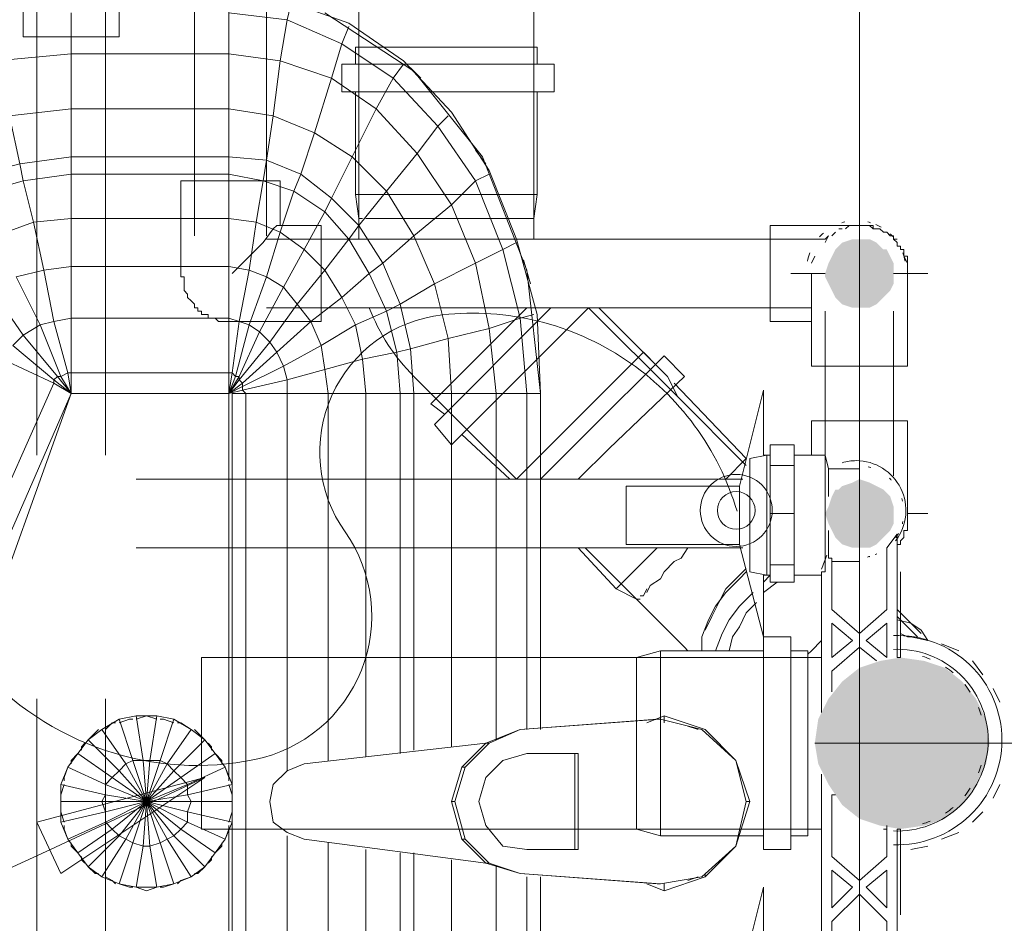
# Model space of a CAD drawing. Header units: millimetres. Extents: x 352 to 350573, y -22 to 37733.
# Tile 188 of 214: x 144188 to 144759, y 19749 to 20273. Entities that reach past the tile are written whole.
import ezdxf

# ---------------------------------------------------------------- set-up
doc = ezdxf.new("R2010")
doc.units = ezdxf.units.MM
for name, color, linetype in [('PDF _0', 1, 'Continuous'), ('PDF$_83$-$Floor$Plan$-$В_Этаж$03_Сводный$M-EQPM', 2, 'Continuous'), ('PDF$_83$-$Floor$Plan$-$В_Этаж$03_Сводный$P-PIPE', 3, 'Continuous')]:
    doc.layers.add(name, color=color, linetype=linetype)
for name, color, linetype, true_color in [('PDF _PD-Lighting', 7, 'Continuous', 0xb80000), ('PDF _PD-Lighting Text', 7, 'Continuous', 0xb80000), ('PDF$_83$-$Floor$Plan$-$В_Этаж$03_Сводный$A-AREA', 7, 'Continuous', 0xdd6e00), ('PDF$_83$-$Floor$Plan$-$В_Этаж$03_Сводный$A-DETL-MBND', 7, 'Continuous', 0xdd3700), ('PDF$_83$-$Floor$Plan$-$В_Этаж$03_Сводный$P-PIPE-CNTR', 150, 'Continuous', 0x007fff), ('PDF$_83$new_ifc_RVT-1-В_Этаж$03_Сводный$A-WALL', 7, 'Continuous', 0xdddd6e), ('PDF$_83$new_ifc_RVT-1-В_Этаж$03_Сводный$M-EQPM', 7, 'Continuous', 0xdcdcdc)]:
    doc.layers.add(name, color=color, linetype=linetype, true_color=true_color)

msp = doc.modelspace()

# ---------------------------------------------------------------- linework, layer by layer
at = {"layer": 'PDF _0', "color": 12, "lineweight": 0, "true_color": 0xb80000}
msp.add_lwpolyline([(144205.77, 19791.38), (143734.33, 19574.56), (143535.42, 19574.56), (142037.58, 19574.56)], dxfattribs=at)
at = {"layer": 'PDF _PD-Lighting', "lineweight": 0}
msp.add_lwpolyline([(144604.2, 19987.65, 0.175591), (144539.54, 20075.53, 0.175986), (144433.35, 20101.57, 0.571061), (144376.74, 19975.62, -0.540628), (144324.25, 19843.62, -0.133547), (144237.63, 19848.9, -0.131693), (144163.26, 19898.25)], format="xyb", dxfattribs=at)
msp.add_lwpolyline([(144237.59, 19847.08), (144237.59, 19264.25)], dxfattribs=at)
for radius in [20.89, 10.94]:
    msp.add_circle((144603.78, 19988.12), radius, dxfattribs=at)
at = {"layer": 'PDF _PD-Lighting Text', "lineweight": 0}
msp.add_lwpolyline([(144197.81, 19807.29), (144295.28, 19833.15), (144211.73, 19777.45)], close=True, dxfattribs=at)
msp.add_lwpolyline([(144295.28, 19833.15), (144205.77, 19791.38)], dxfattribs=at)
at = {"layer": 'PDF$_83$-$Floor$Plan$-$В_Этаж$03_Сводный$A-AREA', "lineweight": 0}
msp.add_lwpolyline([(144675.21, 20292.65), (144675.21, 20153.41)], dxfattribs=at)
at = {"layer": 'PDF$_83$-$Floor$Plan$-$В_Этаж$03_Сводный$A-DETL-MBND', "color": 150, "lineweight": 0, "true_color": 0x007fff}
msp.add_lwpolyline([(144189.85, 20294.64), (144189.85, 20262.81), (144245.55, 20262.81), (144245.55, 20292.65), (144271.41, 20292.65), (144271.41, 20348.34), (144245.55, 20348.34), (144245.55, 20376.19), (144189.85, 20376.19), (144189.85, 20344.37)], close=True, dxfattribs=at)
at = {"layer": 'PDF$_83$-$Floor$Plan$-$В_Этаж$03_Сводный$A-DETL-MBND', "lineweight": 0}
for points in [[(144384.79, 20300.6), (144384.79, 20157.39), (144386.78, 20157.39), (144384.79, 20157.39)], [(144486.24, 20157.39), (144484.25, 20157.39), (144486.24, 20157.39), (144486.24, 20300.6)], [(144488.23, 20246.9), (144488.23, 20256.84), (144382.8, 20256.84), (144382.8, 20246.9)], [(144382.8, 20230.98), (144382.8, 20171.31), (144384.79, 20157.39), (144384.79, 20145.45)], [(144486.24, 20145.45), (144486.24, 20157.39), (144488.23, 20171.31), (144488.23, 20230.98)], [(144488.23, 20171.31), (144382.8, 20171.31)], [(144394.74, 20157.39), (144388.77, 20157.39), (144394.74, 20157.39), (144396.73, 20157.39)], [(144388.77, 20157.39), (144388.77, 20157.39)], [(144404.68, 20157.39), (144396.73, 20157.39), (144404.68, 20157.39), (144408.66, 20157.39)], [(144416.62, 20157.39), (144408.66, 20157.39), (144416.62, 20157.39), (144420.6, 20157.39)], [(144450.43, 20157.39), (144436.51, 20157.39), (144420.6, 20157.39), (144450.43, 20157.39), (144454.41, 20157.39)], [(144462.37, 20157.39), (144454.41, 20157.39), (144462.37, 20157.39), (144468.34, 20157.39)], [(144474.3, 20157.39), (144468.34, 20157.39), (144474.3, 20157.39), (144478.28, 20157.39)], [(144482.26, 20157.39), (144478.28, 20157.39), (144482.26, 20157.39), (144484.25, 20157.39)], [(144482.26, 20105.67), (144426.56, 20049.97), (144434.52, 20044)], [(144496.18, 20105.67), (144428.55, 20038.04), (144438.5, 20026.1), (144518.06, 20105.67), (144569.78, 20053.95)], [(144609.57, 20014.17), (144569.78, 20053.95), (144563.82, 20065.88), (144524.03, 20105.67)], [(144512.1, 20006.21), (144530, 20024.11), (144573.76, 20065.88), (144561.83, 20077.82), (144518.06, 20034.06), (144490.22, 20006.21)], [(144597.63, 20006.21), (144609.57, 20018.14), (144567.79, 20061.91)], [(144444.47, 20032.07), (144472.31, 20006.21)], [(144516.08, 19966.43), (144545.91, 19936.59), (144547.9, 19936.59), (144545.91, 19936.59), (144533.98, 19942.56), (144512.1, 19966.43)], [(144557.85, 19966.43), (144533.98, 19942.56)], [(144567.79, 19958.47), (144561.83, 19952.5), (144567.79, 19958.47), (144571.77, 19960.46), (144575.75, 19966.43), (144571.77, 19960.46)], [(144551.88, 19940.57), (144553.87, 19944.54), (144559.84, 19948.52), (144561.83, 19952.5)], [(144637.41, 19950.51), (144637.41, 19950.51)], [(144637.41, 19950.51), (144637.41, 19950.51)], [(144559.84, 19948.52), (144553.87, 19944.54)], [(144547.9, 19938.58), (144549.89, 19938.58), (144551.88, 19942.56), (144549.89, 19938.58)], [(144613.54, 19940.57), (144613.54, 19940.57)], [(144613.54, 19940.57), (144613.54, 19940.57)], [(144575.75, 19906.75), (144573.76, 19908.74), (144571.77, 19910.73), (144569.78, 19912.72), (144567.79, 19914.71), (144565.8, 19916.7), (144563.82, 19918.69), (144561.83, 19920.67), (144559.84, 19922.66), (144545.91, 19936.59)], [(144709.02, 19914.71), (144697.09, 19926.64)], [(144705.05, 19914.71), (144714.99, 19912.72), (144711.01, 19918.69), (144705.05, 19922.66), (144697.09, 19924.65), (144705.05, 19922.66), (144711.01, 19918.69), (144714.99, 19912.72)], [(144732.89, 19906.75), (144722.95, 19910.73)], [(144746.82, 19892.83), (144740.85, 19900.78)], [(144756.76, 19876.91), (144752.79, 19884.87)], [(144752.79, 19821.22), (144756.76, 19829.17)], [(144740.85, 19807.29), (144742.84, 19809.28), (144746.82, 19813.26)], [(144722.95, 19797.35), (144732.89, 19801.32)], [(144705.05, 19791.38), (144714.99, 19793.37)]]:
    msp.add_lwpolyline(points, dxfattribs=at)
at = {"layer": 'PDF$_83$-$Floor$Plan$-$В_Этаж$03_Сводный$A-DETL-MBND', "color": 150, "lineweight": 0, "true_color": 0x007fff}
for points in [[(144197.81, 20294.64), (144197.81, 20020.13)], [(144237.59, 20020.13), (144237.59, 20294.64)], [(144197.81, 19878.9), (144197.81, 19602.41)], [(144647.36, 19602.41), (144237.59, 19602.41), (144237.59, 19878.9)]]:
    msp.add_lwpolyline(points, dxfattribs=at)
at = {"layer": 'PDF$_83$-$Floor$Plan$-$В_Этаж$03_Сводный$A-DETL-MBND', "color": 220, "lineweight": 0, "true_color": 0xff00bf}
for points in [[(144289.31, 20296.63), (144289.31, 20147.44)], [(144331.08, 20147.44), (144331.08, 20296.63)], [(144339.04, 20153.41), (144337.05, 20153.41), (144335.06, 20151.42), (144329.09, 20143.46), (144311.19, 20125.56)], [(144703.06, 20125.56), (144703.06, 20127.55), (144703.06, 20129.54), (144703.06, 20131.53), (144703.06, 20133.52), (144703.06, 20135.5), (144701.07, 20135.5), (144701.07, 20137.49), (144701.07, 20139.48), (144699.08, 20139.48), (144699.08, 20141.47), (144697.09, 20141.47), (144697.09, 20143.46), (144695.1, 20145.45), (144695.1, 20147.44), (144693.11, 20147.44), (144691.12, 20149.43), (144689.13, 20149.43), (144687.14, 20151.42), (144685.15, 20151.42), (144683.17, 20151.42), (144683.17, 20153.41), (144681.18, 20153.41), (144679.19, 20153.41), (144677.2, 20153.41), (144675.21, 20153.41), (144623.49, 20153.41), (144623.49, 20125.56), (144623.49, 20097.71), (144647.36, 20097.71)], [(144665.26, 20151.42), (144663.27, 20151.42)], [(144669.24, 20153.41), (144667.25, 20151.42)], [(144683.17, 20151.42), (144681.18, 20153.41)], [(144689.13, 20149.43), (144687.14, 20151.42)], [(144331.08, 20145.45), (144655.32, 20145.45), (144657.31, 20147.44), (144655.32, 20143.46)], [(144661.28, 20149.43), (144659.3, 20147.44)], [(144697.09, 20145.45), (144695.1, 20145.45)], [(144649.35, 20135.5), (144647.36, 20131.53)], [(144703.06, 20131.53), (144701.07, 20135.5)], [(144331.08, 20105.67), (144647.36, 20105.67)], [(144607.58, 20006.21), (144255.5, 20006.21)], [(144703.06, 19986.32), (144703.06, 19984.33), (144703.06, 19982.34), (144703.06, 19980.35), (144703.06, 19978.36), (144703.06, 19976.37), (144701.07, 19976.37), (144701.07, 19974.38), (144701.07, 19972.39), (144699.08, 19970.4), (144699.08, 19968.41), (144697.09, 19968.41)], [(144255.5, 19966.43), (144607.58, 19966.43)]]:
    msp.add_lwpolyline(points, dxfattribs=at)
at = {"layer": 'PDF$_83$-$Floor$Plan$-$В_Этаж$03_Сводный$A-DETL-MBND', "lineweight": 0}
for points in [[(144374.84, 20230.98), (144498.17, 20230.98), (144498.17, 20246.9), (144374.84, 20246.9)], [(144583.71, 19906.75), (144583.71, 19914.71), (144587.69, 19924.65), (144591.66, 19932.61), (144597.63, 19940.57), (144605.59, 19948.52), (144609.57, 19952.5), (144605.59, 19948.52), (144597.63, 19940.57), (144591.66, 19932.61), (144587.69, 19924.65), (144583.71, 19914.71)], [(144585.7, 19918.69), (144589.67, 19926.64), (144593.65, 19934.6), (144597.63, 19942.56), (144603.6, 19948.52), (144609.57, 19954.49), (144603.6, 19948.52), (144597.63, 19942.56), (144593.65, 19934.6), (144589.67, 19926.64)], [(144619.51, 19946.53), (144623.49, 19950.51)], [(144619.51, 19940.57), (144627.47, 19946.53)], [(144591.66, 19906.75), (144595.64, 19916.7), (144599.62, 19924.65), (144605.59, 19932.61), (144613.54, 19940.57), (144605.59, 19932.61), (144599.62, 19924.65), (144595.64, 19916.7)], [(144599.62, 19906.75), (144601.61, 19914.71), (144605.59, 19920.67), (144609.57, 19928.63), (144615.53, 19934.6), (144609.57, 19928.63), (144605.59, 19920.67), (144601.61, 19914.71)], [(144697.09, 19930.62), (144711.01, 19916.7)], [(144699.08, 19916.7), (144703.06, 19914.71), (144707.04, 19914.71), (144703.06, 19914.71), (144707.04, 19914.71), (144703.06, 19914.71)], [(144645.37, 19904.76), (144647.36, 19906.75), (144653.33, 19912.72), (144647.36, 19906.75)]]:
    msp.add_lwpolyline(points, close=True, dxfattribs=at)
at = {"layer": 'PDF$_83$-$Floor$Plan$-$В_Этаж$03_Сводный$A-DETL-MBND', "color": 220, "lineweight": 0, "true_color": 0xff00bf}
msp.add_lwpolyline([(144339.04, 20179.27), (144281.35, 20179.27), (144281.35, 20125.56), (144281.35, 20123.57), (144283.34, 20123.57), (144283.34, 20121.58), (144283.34, 20119.59), (144283.34, 20117.6), (144283.34, 20115.61), (144285.33, 20113.62), (144285.33, 20111.63), (144287.32, 20109.65), (144289.31, 20107.66), (144289.31, 20105.67), (144291.3, 20105.67), (144291.3, 20103.68), (144293.29, 20103.68), (144293.29, 20101.69), (144295.28, 20101.69), (144297.27, 20101.69), (144297.27, 20099.7), (144299.26, 20099.7), (144301.25, 20099.7), (144303.23, 20097.71), (144305.22, 20097.71), (144307.21, 20097.71), (144309.2, 20097.71), (144311.19, 20097.71), (144362.91, 20097.71), (144362.91, 20153.41), (144339.04, 20153.41)], close=True, dxfattribs=at)
at = {"layer": 'PDF$_83$-$Floor$Plan$-$В_Этаж$03_Сводный$A-DETL-MBND', "lineweight": 0}
msp.add_lwpolyline([(144557.85, 20071.85), (144549.89, 20079.81), (144512.1, 20042.01), (144476.29, 20006.21), (144416.62, 20065.88, -0.10594), (144390.76, 20105.67)], format="xyb", dxfattribs=at)
at = {"layer": 'PDF$_83$-$Floor$Plan$-$В_Этаж$03_Сводный$M-EQPM', "lineweight": 0}
for points in [[(144623.49, 19986.32), (144637.41, 19986.32), (144637.41, 19956.48), (144637.41, 19946.53), (144623.49, 19946.53), (144623.49, 19956.48), (144623.49, 19986.32), (144623.49, 20014.17), (144623.49, 20026.1), (144637.41, 20026.1), (144637.41, 20014.17), (144637.41, 19986.32)], [(144623.49, 20020.13), (144621.5, 20020.13), (144611.56, 20018.14), (144611.56, 19952.5), (144621.5, 19950.51), (144623.49, 19950.51)], [(144621.5, 20020.13), (144621.5, 19950.51)], [(144675.21, 20012.18), (144657.31, 20012.18), (144655.32, 20020.13), (144637.41, 20020.13)], [(144655.32, 20020.13), (144655.32, 19952.5), (144653.33, 19952.5), (144653.33, 19870.95)], [(144623.49, 20014.17), (144637.41, 20014.17)], [(144657.31, 20012.18), (144657.31, 19996.26)], [(144657.31, 19976.37), (144657.31, 19960.46), (144659.3, 19960.46), (144659.3, 19930.62), (144675.21, 19916.7), (144691.12, 19930.62), (144691.12, 19966.43), (144697.09, 19974.38), (144697.09, 19902.77)], [(144637.41, 19956.48), (144623.49, 19956.48)], [(144659.3, 19958.47), (144675.21, 19958.47)], [(144637.41, 19950.51), (144653.33, 19950.51)], [(144659.3, 19882.88), (144659.3, 19894.82), (144675.21, 19908.74), (144685.15, 19900.78)], [(144653.33, 19835.14), (144653.33, 19729.71), (144637.41, 19729.71)], [(144691.12, 19805.3), (144691.12, 19787.4), (144675.21, 19773.48), (144659.3, 19787.4), (144659.3, 19823.21), (144661.28, 19823.21)], [(144697.09, 19803.31), (144697.09, 19707.83), (144691.12, 19715.79), (144691.12, 19749.61), (144675.21, 19765.52), (144659.3, 19749.61), (144659.3, 19719.77), (144657.31, 19719.77), (144657.31, 19705.84)]]:
    msp.add_lwpolyline(points, dxfattribs=at)
for points in [[(144659.3, 19902.77), (144659.3, 19922.66), (144671.23, 19912.72)], [(144691.12, 19902.77), (144679.19, 19912.72), (144691.12, 19922.66)], [(144659.3, 19779.44), (144671.23, 19769.5), (144659.3, 19757.56)], [(144691.12, 19757.56), (144679.19, 19769.5), (144691.12, 19779.44)]]:
    msp.add_lwpolyline(points, close=True, dxfattribs=at)
for centre, radius, start, end in [((144674.23, 19987.34), 26.82, 73.3406, 76.696), ((144673.94, 19987.04), 27.24, 43.3472, 46.6528), ((144674.24, 19987.33), 26.82, 13.3041, 16.6593), ((144673.34, 19987.53), 27.76, 345.0402, 347.7509), ((144674.49, 19987.15), 26.53, 325.6952, 332.0255), ((143841.51, 20277.28), 873.68, 338.28081, 338.85819), ((144675.55, 19984.2), 23.47, 292.2746, 294.6112), ((144674.63, 19985.51), 25, 282.1495, 284.3449), ((144675.33, 19982.98), 22.38, 283.6588, 285.4776)]:
    msp.add_arc(centre, radius, start, end, dxfattribs=at)
at = {"layer": 'PDF$_83$-$Floor$Plan$-$В_Этаж$03_Сводный$P-PIPE', "color": 220, "lineweight": 0, "true_color": 0xff00bf}
for points in [[(144655.32, 20125.56), (144647.36, 20125.56), (144647.36, 20071.85), (144675.21, 20071.85), (144703.06, 20071.85), (144703.06, 20125.56), (144695.1, 20125.56)], [(144655.32, 20103.68), (144655.32, 20018.14)], [(144695.1, 20008.2), (144695.1, 20103.68)], [(144623.49, 20020.13), (144619.51, 20020.13), (144619.51, 20057.93), (144605.59, 20002.23), (144539.95, 20002.23), (144539.95, 19968.41), (144605.59, 19968.41), (144619.51, 19914.71), (144619.51, 19950.51), (144623.49, 19950.51)], [(144703.06, 19986.32), (144703.06, 20008.2), (144703.06, 20040.02), (144675.21, 20040.02), (144647.36, 20040.02), (144647.36, 20020.13), (144637.41, 20020.13)], [(144605.59, 19968.41), (144605.59, 20002.23)], [(144637.41, 19950.51), (144647.36, 19950.51), (144649.35, 19950.51)], [(144647.36, 19950.51), (144647.36, 19950.51)]]:
    msp.add_lwpolyline(points, dxfattribs=at)
msp.add_lwpolyline([(144696.26, 19970.53, 0.622317), (144673.4, 20016.97, 0.071332), (144665.29, 20015.8)], format="xyb", dxfattribs=at)
at = {"layer": 'PDF$_83$-$Floor$Plan$-$В_Этаж$03_Сводный$P-PIPE', "color": 22, "lineweight": 0, "true_color": 0xdd3700}
msp.add_lwpolyline([(144619.51, 19914.71), (144619.51, 19791.38), (144635.43, 19791.38), (144635.43, 19914.71)], close=True, dxfattribs=at)
for points in [[(144694.95, 19794.22, 0.425491), (144757.94, 19854.85, 0.425491), (144694.95, 19915.47)], [(144694.94, 19802.18, 0.427219), (144749.98, 19854.85, 0.427219), (144694.94, 19907.51)]]:
    msp.add_lwpolyline(points, format="xyb", dxfattribs=at)
for points in [[(144619.51, 19906.75), (144559.84, 19906.75), (144545.91, 19902.77), (144545.91, 19900.78)], [(144559.84, 19799.34), (144559.84, 19906.75)], [(144635.43, 19799.34), (144645.37, 19799.34), (144645.37, 19906.75), (144635.43, 19906.75)], [(144545.91, 19894.82), (144545.91, 19898.79), (144545.91, 19900.78), (144545.91, 19902.77), (144293.29, 19902.77), (144293.29, 19803.31), (144545.91, 19803.31), (144545.91, 19805.3), (144545.91, 19803.31), (144559.84, 19799.34), (144619.51, 19799.34)], [(144653.33, 19902.77), (144651.34, 19902.77), (144649.35, 19902.77), (144647.36, 19902.77), (144545.91, 19902.77)], [(144691.12, 19902.77), (144691.12, 19902.77)], [(144699.08, 19902.77), (144697.09, 19902.77)], [(144545.91, 19872.93), (144545.91, 19880.89), (144545.91, 19884.87), (144545.91, 19890.84), (144545.91, 19894.82), (144545.91, 19898.79)], [(144545.91, 19890.84), (144545.91, 19884.87)], [(144545.91, 19825.19), (144545.91, 19835.14), (144545.91, 19839.12), (144545.91, 19866.97), (144545.91, 19872.93), (144545.91, 19880.89)], [(144545.91, 19866.97), (144545.91, 19853.04), (144545.91, 19839.12)], [(144545.91, 19853.04), (144545.91, 19853.04)], [(144545.91, 19807.29), (144545.91, 19811.27), (144545.91, 19815.25), (144545.91, 19821.22), (144545.91, 19825.19), (144545.91, 19835.14)], [(144545.91, 19821.22), (144545.91, 19815.25)], [(144545.91, 19805.3), (144545.91, 19807.29), (144545.91, 19811.27)], [(144545.91, 19803.31), (144647.36, 19803.31), (144649.35, 19803.31), (144651.34, 19803.31), (144653.33, 19803.31)], [(144689.13, 19803.31), (144691.12, 19803.31)], [(144697.09, 19803.31), (144699.08, 19803.31)]]:
    msp.add_lwpolyline(points, dxfattribs=at)
at = {"layer": 'PDF$_83$-$Floor$Plan$-$В_Этаж$03_Сводный$P-PIPE', "lineweight": 0}
msp.add_lwpolyline([(144750.8, 19853.04), (144649.35, 19853.04), (144750.8, 19853.04)], dxfattribs=at)
at = {"layer": 'PDF$_83$-$Floor$Plan$-$В_Этаж$03_Сводный$P-PIPE', "color": 150, "lineweight": 0, "true_color": 0x007fff}
msp.add_lwpolyline([(144619.51, 19729.71), (144619.51, 19769.5), (144605.59, 19713.8), (144539.95, 19713.8), (144539.95, 19678), (144605.59, 19678), (144619.51, 19622.3), (144619.51, 19662.08)], dxfattribs=at)
at = {"layer": 'PDF$_83$-$Floor$Plan$-$В_Этаж$03_Сводный$P-PIPE', "color": 220, "lineweight": 0, "true_color": 0xff00bf}
for centre, radius, start, end in [((144673.39, 20127.39), 28.82, 103.3251, 106.6781), ((144673.4, 20127.39), 28.82, 73.3219, 76.6749), ((144673.4, 20127.37), 28.84, 60.0017, 66.9564), ((144673.4, 20127.37), 28.84, 131.4569, 137.5763), ((144673.41, 20127.38), 28.83, 42.6701, 47.253), ((144673.4, 20127.37), 28.84, 159.2031, 169.5461), ((144673.4, 20127.37), 28.84, 10.4539, 20.7969)]:
    msp.add_arc(centre, radius, start, end, dxfattribs=at)
at = {"layer": 'PDF$_83$-$Floor$Plan$-$В_Этаж$03_Сводный$P-PIPE', "color": 22, "lineweight": 0, "true_color": 0xdd3700}
for centre, radius, start, end in [((144697.27, 19854.84), 50.73, 67.9892, 73.35), ((144697.27, 19854.85), 50.72, 50.3778, 56.5906), ((144697.27, 19854.85), 50.72, 33.4094, 39.6222), ((144697.27, 19854.84), 50.73, 16.65, 22.0108), ((144697.27, 19854.85), 50.73, 337.9892, 343.35), ((144697.27, 19854.85), 50.72, 320.3778, 326.5906), ((144697.27, 19854.85), 50.72, 303.4094, 309.6222), ((144697.27, 19854.85), 50.73, 286.65, 292.0108)]:
    msp.add_arc(centre, radius, start, end, dxfattribs=at)
at = {"layer": 'PDF$_83$-$Floor$Plan$-$В_Этаж$03_Сводный$P-PIPE', "transparency": 33554559}
for points in [[(144671.23, 20145.45), (144685.15, 20143.46), (144665.26, 20143.46)], [(144675.21, 20145.45), (144681.18, 20145.45), (144671.23, 20145.45)], [(144681.18, 20145.45), (144671.23, 20145.45), (144685.15, 20143.46)], [(144661.28, 20139.48), (144693.11, 20135.5), (144659.3, 20135.5)], [(144665.26, 20143.46), (144689.13, 20139.48), (144661.28, 20139.48)], [(144691.12, 20139.48), (144691.12, 20139.48), (144661.28, 20139.48)], [(144691.12, 20139.48), (144661.28, 20139.48), (144689.13, 20139.48)], [(144691.12, 20139.48), (144661.28, 20139.48), (144693.11, 20135.5)], [(144685.15, 20143.46), (144665.26, 20143.46), (144689.13, 20139.48)], [(144659.3, 20135.5), (144695.1, 20131.53), (144657.31, 20131.53)], [(144693.11, 20135.5), (144659.3, 20135.5), (144695.1, 20131.53)], [(144657.31, 20131.53), (144695.1, 20125.56), (144655.32, 20125.56)], [(144695.1, 20131.53), (144657.31, 20131.53), (144695.1, 20125.56)], [(144695.1, 20125.56), (144655.32, 20125.56), (144695.1, 20123.57)], [(144655.32, 20125.56), (144695.1, 20123.57), (144655.32, 20123.57)], [(144695.1, 20123.57), (144655.32, 20123.57), (144695.1, 20119.59)], [(144655.32, 20123.57), (144695.1, 20119.59), (144657.31, 20119.59)], [(144695.1, 20119.59), (144657.31, 20119.59), (144693.11, 20115.61)], [(144657.31, 20119.59), (144693.11, 20115.61), (144659.3, 20115.61)], [(144693.11, 20115.61), (144659.3, 20115.61), (144689.13, 20111.63)], [(144659.3, 20115.61), (144689.13, 20111.63), (144661.28, 20111.63)], [(144689.13, 20111.63), (144661.28, 20111.63), (144685.15, 20107.66)], [(144661.28, 20111.63), (144685.15, 20107.66), (144665.26, 20107.66)], [(144665.26, 20107.66), (144671.23, 20105.67), (144681.18, 20105.67)], [(144665.26, 20107.66), (144685.15, 20107.66), (144681.18, 20105.67)], [(144671.23, 20105.67), (144681.18, 20105.67), (144675.21, 20105.67)], [(144665.26, 20002.23), (144689.13, 20000.24), (144663.27, 20000.24)], [(144665.26, 20002.23), (144689.13, 20000.24), (144663.27, 20000.24)], [(144671.23, 20004.22), (144685.15, 20002.23), (144665.26, 20002.23)], [(144671.23, 20004.22), (144685.15, 20002.23), (144665.26, 20002.23)], [(144685.15, 20002.23), (144665.26, 20002.23), (144689.13, 20000.24)], [(144685.15, 20002.23), (144665.26, 20002.23), (144689.13, 20000.24)], [(144675.21, 20006.21), (144681.18, 20004.22), (144671.23, 20004.22)], [(144675.21, 20006.21), (144681.18, 20004.22), (144671.23, 20004.22)], [(144681.18, 20004.22), (144671.23, 20004.22), (144685.15, 20002.23)], [(144681.18, 20004.22), (144671.23, 20004.22), (144685.15, 20002.23)], [(144659.3, 19996.26), (144695.1, 19990.3), (144657.31, 19990.3)], [(144659.3, 19996.26), (144695.1, 19990.3), (144657.31, 19990.3)], [(144661.28, 20000.24), (144693.11, 19996.26), (144659.3, 19996.26)], [(144661.28, 20000.24), (144693.11, 19996.26), (144659.3, 19996.26)], [(144693.11, 19996.26), (144659.3, 19996.26), (144695.1, 19990.3)], [(144693.11, 19996.26), (144659.3, 19996.26), (144695.1, 19990.3)], [(144689.13, 20000.24), (144663.27, 20000.24), (144661.28, 20000.24)], [(144689.13, 20000.24), (144661.28, 20000.24), (144693.11, 19996.26)], [(144689.13, 20000.24), (144663.27, 20000.24), (144661.28, 20000.24)], [(144689.13, 20000.24), (144661.28, 20000.24), (144693.11, 19996.26)], [(144663.27, 20000.24), (144689.13, 20000.24), (144689.13, 20000.24)], [(144663.27, 20000.24), (144689.13, 20000.24), (144689.13, 20000.24)], [(144657.31, 19990.3), (144695.1, 19986.32), (144655.32, 19986.32)], [(144657.31, 19990.3), (144695.1, 19986.32), (144655.32, 19986.32)], [(144695.1, 19986.32), (144655.32, 19986.32), (144695.1, 19980.35)], [(144655.32, 19986.32), (144695.1, 19980.35), (144657.31, 19980.35)], [(144695.1, 19986.32), (144655.32, 19986.32), (144695.1, 19980.35)], [(144655.32, 19986.32), (144695.1, 19980.35), (144657.31, 19980.35)], [(144695.1, 19990.3), (144657.31, 19990.3), (144695.1, 19986.32)], [(144695.1, 19990.3), (144657.31, 19990.3), (144695.1, 19986.32)], [(144695.1, 19980.35), (144657.31, 19980.35), (144693.11, 19976.37)], [(144657.31, 19980.35), (144693.11, 19976.37), (144659.3, 19976.37)], [(144695.1, 19980.35), (144657.31, 19980.35), (144693.11, 19976.37)], [(144657.31, 19980.35), (144693.11, 19976.37), (144659.3, 19976.37)], [(144693.11, 19976.37), (144659.3, 19976.37), (144689.13, 19972.39)], [(144659.3, 19976.37), (144689.13, 19972.39), (144661.28, 19972.39)], [(144693.11, 19976.37), (144659.3, 19976.37), (144689.13, 19972.39)], [(144659.3, 19976.37), (144689.13, 19972.39), (144661.28, 19972.39)], [(144689.13, 19972.39), (144661.28, 19972.39), (144685.15, 19968.41)], [(144661.28, 19972.39), (144685.15, 19968.41), (144665.26, 19968.41)], [(144689.13, 19972.39), (144661.28, 19972.39), (144685.15, 19968.41)], [(144661.28, 19972.39), (144685.15, 19968.41), (144665.26, 19968.41)], [(144685.15, 19968.41), (144665.26, 19968.41), (144681.18, 19966.43)], [(144665.26, 19968.41), (144681.18, 19966.43), (144671.23, 19966.43)], [(144685.15, 19968.41), (144665.26, 19968.41), (144681.18, 19966.43)], [(144665.26, 19968.41), (144681.18, 19966.43), (144671.23, 19966.43)], [(144677.2, 19966.43), (144675.21, 19966.43), (144671.23, 19966.43)], [(144671.23, 19966.43), (144681.18, 19966.43), (144677.2, 19966.43)], [(144677.2, 19966.43), (144675.21, 19966.43), (144671.23, 19966.43)], [(144671.23, 19966.43), (144681.18, 19966.43), (144677.2, 19966.43)], [(144677.2, 19966.43), (144677.2, 19966.43), (144675.21, 19966.43)], [(144677.2, 19966.43), (144677.2, 19966.43), (144675.21, 19966.43)], [(144687.14, 19900.78), (144724.94, 19896.8), (144675.21, 19896.8)], [(144699.08, 19902.77), (144713, 19900.78), (144687.14, 19900.78)], [(144713, 19900.78), (144687.14, 19900.78), (144724.94, 19896.8)], [(144675.21, 19896.8), (144734.88, 19888.85), (144665.26, 19888.85)], [(144724.94, 19896.8), (144675.21, 19896.8), (144734.88, 19888.85)], [(144665.26, 19888.85), (144742.84, 19878.9), (144657.31, 19878.9)], [(144734.88, 19888.85), (144665.26, 19888.85), (144742.84, 19878.9)], [(144657.31, 19878.9), (144748.81, 19866.97), (144651.34, 19866.97)], [(144742.84, 19878.9), (144657.31, 19878.9), (144748.81, 19866.97)], [(144651.34, 19866.97), (144750.8, 19853.04), (144649.35, 19853.04)], [(144748.81, 19866.97), (144651.34, 19866.97), (144750.8, 19853.04)], [(144649.35, 19853.04), (144750.8, 19853.04), (144750.8, 19853.04)], [(144750.8, 19853.04), (144649.35, 19853.04), (144748.81, 19841.11)], [(144649.35, 19853.04), (144748.81, 19841.11), (144651.34, 19841.11)], [(144748.81, 19841.11), (144651.34, 19841.11), (144742.84, 19829.17)], [(144651.34, 19841.11), (144742.84, 19829.17), (144657.31, 19829.17)], [(144742.84, 19829.17), (144657.31, 19829.17), (144734.88, 19817.24)], [(144657.31, 19829.17), (144734.88, 19817.24), (144665.26, 19817.24)], [(144734.88, 19817.24), (144665.26, 19817.24), (144724.94, 19809.28)], [(144665.26, 19817.24), (144724.94, 19809.28), (144675.21, 19809.28)], [(144675.21, 19809.28), (144687.14, 19805.3), (144713, 19805.3)], [(144675.21, 19809.28), (144724.94, 19809.28), (144713, 19805.3)], [(144687.14, 19805.3), (144713, 19805.3), (144699.08, 19803.31)]]:
    msp.add_solid(points, dxfattribs=at)
at = {"layer": 'PDF$_83$-$Floor$Plan$-$В_Этаж$03_Сводный$P-PIPE-CNTR', "color": 220, "lineweight": 0, "true_color": 0xff00bf}
for points in [[(144675.21, 20153.41), (144675.21, 20165.34)], [(144635.43, 20125.56), (144647.36, 20125.56)], [(144703.06, 20125.56), (144714.99, 20125.56)], [(144675.21, 20012.18), (144675.21, 20026.1)], [(144703.06, 19986.32), (144714.99, 19986.32)]]:
    msp.add_lwpolyline(points, dxfattribs=at)
msp.add_lwpolyline([(144714.99, 19986.32), (144703.06, 19986.32)], close=True, dxfattribs=at)
at = {"layer": 'PDF$_83$-$Floor$Plan$-$В_Этаж$03_Сводный$P-PIPE-CNTR', "color": 22, "lineweight": 0, "true_color": 0xdd3700}
for points in [[(144699.08, 19902.77), (144699.08, 19952.5)], [(144699.08, 19753.58), (144699.08, 19803.31)]]:
    msp.add_lwpolyline(points, dxfattribs=at)
msp.add_lwpolyline([(144790.58, 19853.04), (144750.8, 19853.04)], close=True, dxfattribs=at)
at = {"layer": 'PDF$_83$new_ifc_RVT-1-В_Этаж$03_Сводный$A-WALL', "lineweight": 0}
msp.add_lwpolyline([(144675.21, 22639.86), (144675.21, 18953.94), (144876.11, 18953.94), (144876.11, 22639.86)], close=True, dxfattribs=at)
at = {"layer": 'PDF$_83$new_ifc_RVT-1-В_Этаж$03_Сводный$M-EQPM', "lineweight": 0}
for points in [[(144309.2, 19833.15), (144309.2, 20055.94), (144309.2, 20067.87), (144309.2, 20099.7), (144309.2, 20129.54), (144309.2, 20157.39), (144309.2, 20183.24), (144309.2, 20193.19), (144309.2, 20221.04), (144309.2, 20252.87), (144309.2, 20276.74), (144309.2, 20288.67)], [(144345.01, 20282.7), (144378.82, 20270.77), (144410.65, 20248.89), (144438.5, 20219.05), (144460.38, 20185.23), (144476.29, 20145.45), (144488.23, 20101.69), (144490.22, 20055.94), (144482.26, 20055.94), (144478.28, 20099.7), (144486.24, 20101.69)], [(144366.89, 19843.1), (144366.89, 20055.94), (144343.02, 20055.94), (144343.02, 20063.89), (144364.9, 20069.86), (144362.91, 20083.79), (144382.8, 20095.72), (144374.84, 20111.63), (144390.76, 20125.56), (144378.82, 20145.45), (144384.79, 20153.41), (144368.88, 20169.32), (144380.81, 20193.19), (144358.93, 20207.11), (144368.88, 20238.94), (144339.04, 20248.89), (144343.02, 20272.76), (144309.2, 20276.74), (144309.2, 20252.87), (144217.7, 20252.87), (144217.7, 20276.74), (144217.7, 20252.87), (144173.94, 20248.89)], [(144311.19, 20055.94), (144319.15, 20055.94), (144343.02, 20055.94), (144366.89, 20055.94), (144388.77, 20055.94), (144408.66, 20055.94), (144416.62, 20055.94), (144438.5, 20055.94), (144464.36, 20055.94), (144482.26, 20055.94), (144490.22, 20055.94), (144490.22, 19861), (144490.22, 20055.94), (144482.26, 20127.55), (144456.4, 20193.19), (144416.62, 20242.92), (144364.9, 20276.74)], [(144388.77, 19845.09), (144388.77, 20055.94), (144366.89, 20055.94), (144364.9, 20069.86), (144386.78, 20075.83), (144382.8, 20095.72), (144400.7, 20103.68), (144390.76, 20125.56), (144398.71, 20131.53), (144384.79, 20153.41), (144400.7, 20173.3), (144380.81, 20193.19), (144394.74, 20221.04), (144368.88, 20238.94), (144374.84, 20258.83), (144343.02, 20272.76), (144345.01, 20280.71)], [(144217.7, 20183.24), (144217.7, 20193.19), (144187.86, 20189.21), (144189.85, 20179.27), (144162, 20171.31), (144138.13, 20157.39), (144118.24, 20139.48), (144102.33, 20115.61), (144092.38, 20121.58), (144108.3, 20145.45), (144088.41, 20163.35), (144060.56, 20185.23), (144094.37, 20213.08), (144132.17, 20234.96), (144173.94, 20248.89), (144167.97, 20270.77), (144122.22, 20256.84), (144078.46, 20232.97), (144042.65, 20199.16), (144014.81, 20161.36)], [(144408.66, 19847.08), (144408.66, 20055.94), (144388.77, 20055.94), (144386.78, 20075.83), (144406.67, 20079.81), (144400.7, 20103.68), (144408.66, 20107.66), (144398.71, 20131.53), (144416.62, 20147.44), (144400.7, 20173.3), (144418.61, 20195.18), (144394.74, 20221.04), (144404.68, 20238.94), (144374.84, 20258.83), (144378.82, 20268.78)], [(144158.03, 20181.26), (144187.86, 20189.21), (144181.9, 20217.06), (144217.7, 20221.04), (144309.2, 20221.04), (144309.2, 20252.87), (144339.04, 20248.89), (144335.06, 20217.06), (144358.93, 20207.11), (144350.97, 20183.24), (144368.88, 20169.32), (144364.9, 20161.36), (144378.82, 20145.45), (144364.9, 20127.55), (144374.84, 20111.63), (144356.94, 20097.71), (144362.91, 20083.79), (144341.03, 20071.85), (144343.02, 20063.89), (144317.16, 20057.93), (144319.15, 20055.94), (144319.15, 19580.53), (144311.19, 19580.53)], [(144173.94, 20147.44), (144195.82, 20155.4), (144189.85, 20179.27), (144217.7, 20183.24), (144217.7, 20193.19), (144217.7, 20221.04), (144217.7, 20252.87), (144217.7, 20221.04)], [(144217.7, 20252.87), (144173.94, 20248.89)], [(144416.62, 19849.06), (144416.62, 20055.94), (144408.66, 20055.94), (144406.67, 20079.81), (144414.63, 20081.8), (144408.66, 20107.66), (144428.55, 20119.59), (144416.62, 20147.44), (144438.5, 20165.34), (144418.61, 20195.18), (144430.54, 20211.09), (144404.68, 20238.94), (144410.65, 20246.9)], [(144420.6, 20238.94), (144414.63, 20244.91)], [(144158.03, 20181.26), (144187.86, 20189.21), (144181.9, 20217.06), (144217.7, 20221.04), (144217.7, 20193.19)], [(144162, 20171.31), (144189.85, 20179.27), (144187.86, 20189.21), (144217.7, 20193.19), (144309.2, 20193.19), (144309.2, 20221.04), (144335.06, 20217.06), (144331.08, 20191.2), (144350.97, 20183.24), (144347, 20173.3), (144364.9, 20161.36), (144352.96, 20139.48), (144364.9, 20127.55), (144348.99, 20107.66), (144356.94, 20097.71), (144337.05, 20079.81), (144341.03, 20071.85), (144317.16, 20059.92), (144317.16, 20057.93), (144309.2, 20055.94), (144217.7, 20055.94), (144217.7, 20067.87), (144217.7, 20055.94), (144215.71, 20067.87), (144217.7, 20067.87)], [(144438.5, 19851.05), (144438.5, 20055.94), (144416.62, 20055.94), (144414.63, 20081.8), (144436.51, 20087.76), (144428.55, 20119.59), (144452.42, 20131.53), (144438.5, 20165.34), (144452.42, 20179.27), (144430.54, 20211.09), (144436.51, 20217.06)], [(144458.39, 20189.21), (144452.42, 20197.17)], [(144173.94, 20147.44), (144195.82, 20155.4), (144217.7, 20157.39), (144309.2, 20157.39), (144309.2, 20183.24), (144217.7, 20183.24), (144217.7, 20157.39), (144217.7, 20183.24), (144189.85, 20179.27), (144195.82, 20155.4), (144201.79, 20127.55), (144185.87, 20123.57)], [(144464.36, 19855.03), (144464.36, 20055.94), (144438.5, 20055.94), (144436.51, 20087.76), (144460.38, 20093.73), (144452.42, 20131.53), (144468.34, 20139.48), (144452.42, 20179.27), (144460.38, 20183.24)], [(144217.7, 20129.54), (144217.7, 20157.39), (144217.7, 20129.54), (144201.79, 20127.55), (144207.76, 20097.71), (144199.8, 20095.72), (144189.85, 20089.75), (144183.89, 20083.79)], [(144217.7, 20157.39), (144195.82, 20155.4), (144201.79, 20127.55), (144185.87, 20123.57)], [(144482.26, 19861), (144482.26, 20055.94), (144464.36, 20055.94), (144460.38, 20093.73), (144478.28, 20099.7), (144468.34, 20139.48), (144476.29, 20143.46)], [(144484.25, 20119.59), (144480.27, 20133.52)], [(144183.89, 20083.79), (144189.85, 20089.75), (144171.95, 20115.61), (144189.85, 20089.75), (144199.8, 20095.72), (144185.87, 20123.57), (144199.8, 20095.72), (144207.76, 20097.71), (144217.7, 20099.7), (144309.2, 20099.7), (144309.2, 20129.54), (144217.7, 20129.54), (144217.7, 20099.7), (144217.7, 20129.54), (144201.79, 20127.55), (144207.76, 20097.71), (144215.71, 20067.87), (144211.73, 20065.88), (144209.74, 20065.88), (144207.76, 20063.89), (144207.76, 20061.91), (144165.98, 19968.41)], [(144217.7, 20099.7), (144217.7, 20067.87), (144217.7, 20099.7), (144207.76, 20097.71), (144215.71, 20067.87), (144217.7, 20067.87), (144309.2, 20067.87), (144309.2, 20055.94), (144313.18, 20065.88), (144311.19, 20067.87), (144315.17, 20097.71), (144309.2, 20099.7), (144309.2, 20067.87), (144311.19, 20067.87), (144309.2, 20055.94), (144217.7, 20055.94), (144215.71, 20067.87), (144211.73, 20065.88), (144217.7, 20055.94), (144162, 19900.78)], [(144177.92, 19964.44), (144217.7, 20055.94), (144207.76, 20061.91), (144177.92, 20075.83), (144207.76, 20061.91), (144165.98, 19968.41)], [(144343.02, 19837.13), (144343.02, 20055.94), (144319.15, 20055.94), (144311.19, 20055.94), (144311.19, 19829.17), (144311.19, 19819.23), (144311.19, 19807.29), (144307.21, 19797.35), (144301.25, 19789.39), (144295.28, 19781.43), (144287.32, 19775.47), (144277.38, 19771.49), (144267.43, 19769.5), (144255.5, 19769.5), (144245.55, 19771.49), (144235.6, 19775.47), (144227.65, 19781.43), (144221.68, 19789.39), (144215.71, 19797.35), (144211.73, 19807.29), (144211.73, 19819.23), (144235.6, 19819.23), (144237.59, 19813.26), (144211.73, 19807.29)], [(144255.5, 19868.96), (144245.55, 19866.97), (144253.51, 19843.1), (144249.53, 19841.11), (144235.6, 19861), (144245.55, 19866.97)], [(144237.59, 19861), (144241.57, 19864.98), (144243.56, 19864.98)], [(144245.55, 19864.98), (144251.52, 19866.97), (144253.51, 19866.97)], [(144255.5, 19866.97), (144261.46, 19868.96), (144267.43, 19866.97)], [(144277.38, 19866.97), (144267.43, 19868.96), (144263.45, 19843.1), (144259.47, 19843.1), (144255.5, 19868.96), (144267.43, 19868.96)], [(144279.36, 19864.98), (144281.35, 19864.98), (144287.32, 19861), (144295.28, 19855.03), (144277.38, 19837.13), (144273.4, 19841.11), (144269.42, 19843.1), (144261.46, 19819.23), (144269.42, 19795.36), (144273.4, 19797.35), (144287.32, 19775.47), (144281.35, 19773.48), (144279.36, 19771.49)], [(144269.42, 19866.97), (144271.41, 19866.97), (144277.38, 19864.98)], [(144559.84, 19771.49), (144478.28, 19777.45), (144460.38, 19783.42), (144446.45, 19797.35), (144440.49, 19819.23), (144446.45, 19839.12), (144460.38, 19853.04), (144478.28, 19861), (144559.84, 19866.97), (144583.71, 19861), (144603.6, 19843.1), (144609.57, 19819.23), (144603.6, 19793.37), (144583.71, 19775.47), (144559.84, 19771.49), (144557.85, 19771.49), (144478.28, 19777.45), (144458.39, 19783.42), (144444.47, 19797.35), (144438.5, 19819.23), (144444.47, 19839.12), (144458.39, 19853.04), (144478.28, 19861), (144557.85, 19866.97), (144559.84, 19866.97)], [(144551.88, 19864.98), (144561.83, 19868.96), (144585.7, 19861), (144603.6, 19843.1), (144611.56, 19819.23)], [(144561.83, 19864.98), (144561.83, 19868.96)], [(144235.6, 19861), (144227.65, 19855.03), (144231.63, 19859.01), (144233.61, 19861)], [(144289.31, 19861), (144291.3, 19859.01), (144295.28, 19855.03), (144301.25, 19847.08), (144281.35, 19833.15), (144261.46, 19819.23), (144285.33, 19813.26), (144287.32, 19819.23), (144311.19, 19819.23), (144311.19, 19813.26), (144309.2, 19807.29)], [(144478.28, 19861), (144478.28, 19861)], [(144581.72, 19861), (144575.75, 19862.99)], [(144585.7, 19861), (144585.7, 19861)], [(144217.7, 19841.11), (144217.7, 19843.1), (144221.68, 19847.08), (144227.65, 19855.03), (144245.55, 19837.13), (144241.57, 19833.15), (144237.59, 19829.17), (144261.46, 19819.23), (144237.59, 19807.29), (144241.57, 19803.31), (144221.68, 19789.39), (144217.7, 19793.37), (144217.7, 19795.36)], [(144223.67, 19849.06), (144223.67, 19851.05), (144225.66, 19853.04)], [(144297.27, 19853.04), (144299.26, 19851.05), (144299.26, 19849.06)], [(144460.38, 19783.42), (144458.39, 19783.42), (144352.96, 19797.35), (144343.02, 19801.32), (144335.06, 19807.29), (144333.07, 19819.23), (144335.06, 19829.17), (144343.02, 19837.13), (144352.96, 19841.11), (144458.39, 19853.04), (144460.38, 19853.04)], [(144213.72, 19831.16), (144213.72, 19833.15), (144215.71, 19839.12), (144221.68, 19847.08), (144241.57, 19833.15), (144261.46, 19819.23), (144249.53, 19797.35), (144253.51, 19795.36), (144245.55, 19771.49), (144251.52, 19769.5), (144253.51, 19769.5)], [(144259.47, 19843.1), (144253.51, 19843.1)], [(144253.51, 19843.1), (144261.46, 19819.23)], [(144259.47, 19843.1), (144261.46, 19819.23)], [(144305.22, 19795.36), (144305.22, 19793.37), (144301.25, 19789.39), (144281.35, 19803.31), (144277.38, 19799.34), (144261.46, 19819.23), (144277.38, 19837.13), (144281.35, 19833.15), (144285.33, 19829.17), (144307.21, 19839.12), (144301.25, 19847.08), (144305.22, 19843.1), (144305.22, 19841.11)], [(144510.11, 19791.38), (144510.11, 19847.08)], [(144603.6, 19843.1), (144603.6, 19843.1)], [(144211.73, 19829.17), (144215.71, 19839.12), (144237.59, 19829.17), (144237.59, 19823.21), (144235.6, 19819.23), (144261.46, 19819.23), (144237.59, 19813.26), (144237.59, 19807.29), (144215.71, 19797.35), (144213.72, 19803.31), (144213.72, 19805.3)], [(144235.6, 19775.47), (144249.53, 19797.35), (144245.55, 19799.34), (144261.46, 19819.23), (144245.55, 19837.13), (144249.53, 19841.11), (144261.46, 19819.23), (144259.47, 19793.37), (144263.45, 19793.37), (144267.43, 19769.5), (144261.46, 19767.51), (144255.5, 19769.5), (144259.47, 19793.37), (144253.51, 19795.36), (144261.46, 19819.23), (144273.4, 19797.35), (144277.38, 19799.34), (144295.28, 19781.43), (144291.3, 19777.45), (144289.31, 19777.45)], [(144309.2, 19831.16), (144309.2, 19833.15), (144307.21, 19839.12), (144311.19, 19829.17), (144285.33, 19823.21), (144285.33, 19829.17), (144261.46, 19819.23), (144285.33, 19807.29), (144285.33, 19813.26), (144311.19, 19807.29), (144311.19, 19580.53)], [(144446.45, 19839.12), (144444.47, 19839.12)], [(144233.61, 19777.45), (144231.63, 19777.45), (144227.65, 19781.43), (144245.55, 19799.34), (144241.57, 19803.31), (144261.46, 19819.23), (144237.59, 19823.21), (144211.73, 19829.17), (144211.73, 19819.23), (144211.73, 19823.21), (144213.72, 19829.17)], [(144309.2, 19829.17), (144311.19, 19823.21), (144311.19, 19821.22)], [(144309.2, 19805.3), (144309.2, 19803.31), (144307.21, 19797.35), (144285.33, 19807.29), (144281.35, 19803.31), (144261.46, 19819.23), (144263.45, 19793.37), (144269.42, 19795.36), (144277.38, 19771.49), (144271.41, 19769.5), (144269.42, 19769.5)], [(144440.49, 19819.23), (144438.5, 19819.23)], [(144551.88, 19771.49), (144561.83, 19767.51), (144585.7, 19775.47), (144603.6, 19793.37), (144611.56, 19819.23), (144609.57, 19819.23)], [(144213.72, 19807.29), (144211.73, 19813.26), (144211.73, 19815.25)], [(144309.2, 19803.31), (144309.2, 19580.53), (144217.7, 19580.53), (144217.7, 19568.59), (144217.7, 19580.53), (144215.71, 19570.58), (144217.7, 19580.53), (144207.76, 19572.57), (144209.74, 19572.57), (144189.85, 19546.71), (144199.8, 19540.74), (144207.76, 19538.76), (144215.71, 19570.58), (144211.73, 19570.58), (144217.7, 19580.53), (144211.73, 19570.58), (144199.8, 19540.74), (144211.73, 19570.58), (144209.74, 19572.57), (144217.7, 19580.53), (144209.74, 19572.57), (144189.85, 19546.71), (144171.95, 19522.84)], [(144343.02, 19799.34), (144343.02, 19580.53), (144343.02, 19572.57), (144317.16, 19578.54), (144317.16, 19576.55), (144317.16, 19574.56), (144309.2, 19580.53), (144309.2, 19568.59), (144217.7, 19568.59), (144217.7, 19538.76), (144217.7, 19506.93), (144201.79, 19508.92), (144207.76, 19538.76), (144217.7, 19538.76)], [(144446.45, 19797.35), (144444.47, 19797.35)], [(144408.66, 19789.39), (144408.66, 19580.53), (144388.77, 19580.53), (144366.89, 19580.53), (144364.9, 19566.6), (144343.02, 19572.57), (144341.03, 19564.61), (144337.05, 19556.66), (144317.16, 19574.56), (144315.17, 19572.57), (144309.2, 19580.53), (144315.17, 19570.58), (144315.17, 19572.57), (144333.07, 19550.69), (144337.05, 19556.66), (144356.94, 19540.74), (144362.91, 19552.68), (144364.9, 19566.6), (144386.78, 19560.64), (144388.77, 19580.53), (144388.77, 19791.38)], [(144366.89, 19795.36), (144366.89, 19580.53), (144343.02, 19580.53), (144319.15, 19580.53), (144343.02, 19580.53), (144366.89, 19580.53), (144388.77, 19580.53), (144408.66, 19580.53), (144416.62, 19580.53), (144438.5, 19580.53), (144464.36, 19580.53), (144482.26, 19580.53), (144490.22, 19580.53), (144488.23, 19534.78), (144476.29, 19493)], [(144603.6, 19793.37), (144603.6, 19793.37)], [(144416.62, 19789.39), (144416.62, 19580.53), (144438.5, 19580.53), (144436.51, 19548.7), (144414.63, 19554.67), (144408.66, 19528.81), (144398.71, 19504.94), (144390.76, 19510.91), (144378.82, 19491.02), (144364.9, 19508.92), (144352.96, 19496.98), (144341.03, 19520.85), (144331.08, 19512.9), (144321.14, 19540.74), (144315.17, 19538.76), (144311.19, 19570.58), (144309.2, 19568.59), (144309.2, 19538.76), (144309.2, 19506.93), (144217.7, 19506.93), (144217.7, 19479.08), (144217.7, 19455.21)], [(144217.7, 19455.21), (144217.7, 19479.08), (144309.2, 19479.08), (144309.2, 19506.93), (144309.2, 19538.76), (144315.17, 19538.76), (144321.14, 19508.92), (144331.08, 19512.9), (144339.04, 19487.04), (144352.96, 19496.98), (144364.9, 19475.1), (144378.82, 19491.02), (144384.79, 19483.06), (144398.71, 19504.94), (144416.62, 19489.03), (144428.55, 19518.86), (144436.51, 19548.7), (144460.38, 19542.73), (144464.36, 19580.53), (144438.5, 19580.53), (144438.5, 19785.41)], [(144225.66, 19783.42), (144223.67, 19785.41), (144223.67, 19787.4)], [(144299.26, 19787.4), (144299.26, 19785.41), (144297.27, 19783.42)], [(144368.88, 19467.15), (144384.79, 19483.06), (144400.7, 19465.16), (144416.62, 19489.03), (144438.5, 19471.12), (144452.42, 19504.94), (144460.38, 19542.73), (144478.28, 19538.76), (144482.26, 19580.53), (144464.36, 19580.53), (144464.36, 19781.43)], [(144243.56, 19771.49), (144241.57, 19773.48), (144237.59, 19775.47)], [(144675.21, 19296.08), (144309.2, 19296.08), (144675.21, 19296.08), (144309.2, 19296.08), (144309.2, 19349.78), (144364.9, 19359.73), (144416.62, 19393.55), (144456.4, 19445.26), (144482.26, 19508.92), (144490.22, 19580.53), (144490.22, 19775.47), (144490.22, 19580.53), (144482.26, 19580.53), (144482.26, 19775.47)], [(144478.28, 19777.45), (144478.28, 19777.45)], [(144575.75, 19773.48), (144581.72, 19775.47)], [(144585.7, 19777.45), (144585.7, 19775.47)], [(144561.83, 19771.49), (144561.83, 19767.51)]]:
    msp.add_lwpolyline(points, dxfattribs=at)
for points in [[(144348.99, 20107.66), (144341.03, 20117.6), (144331.08, 20123.57), (144339.04, 20149.43), (144347, 20173.3), (144329.09, 20179.27), (144331.08, 20191.2), (144309.2, 20193.19), (144309.2, 20183.24), (144329.09, 20179.27), (144325.12, 20155.4), (144321.14, 20127.55), (144315.17, 20097.71), (144321.14, 20095.72), (144313.18, 20065.88), (144315.17, 20065.88), (144309.2, 20055.94), (144315.17, 20063.89), (144315.17, 20065.88), (144327.1, 20091.74), (144321.14, 20095.72), (144331.08, 20123.57), (144321.14, 20127.55), (144309.2, 20129.54), (144309.2, 20157.39), (144325.12, 20155.4), (144339.04, 20149.43), (144352.96, 20139.48), (144341.03, 20117.6), (144327.1, 20091.74), (144333.07, 20085.78), (144337.05, 20079.81), (144317.16, 20061.91), (144309.2, 20055.94), (144317.16, 20059.92), (144317.16, 20061.91), (144315.17, 20063.89), (144333.07, 20085.78)], [(144199.8, 20095.72), (144211.73, 20065.88), (144209.74, 20065.88), (144217.7, 20055.94), (144211.73, 20065.88)], [(144189.85, 20089.75), (144209.74, 20065.88), (144207.76, 20063.89), (144217.7, 20055.94), (144209.74, 20065.88)], [(144183.89, 20083.79), (144207.76, 20063.89), (144207.76, 20061.91), (144217.7, 20055.94), (144207.76, 20063.89)], [(144261.46, 19819.23), (144263.45, 19843.1), (144269.42, 19843.1), (144277.38, 19866.97), (144287.32, 19861), (144273.4, 19841.11)], [(144512.1, 19791.38), (144482.26, 19791.38), (144468.34, 19793.37), (144458.39, 19805.3), (144454.41, 19819.23), (144458.39, 19833.15), (144468.34, 19843.1), (144482.26, 19847.08), (144512.1, 19847.08)], [(144261.46, 19819.23), (144287.32, 19819.23), (144285.33, 19823.21)]]:
    msp.add_lwpolyline(points, close=True, dxfattribs=at)

doc.saveas('drawing.dxf')
